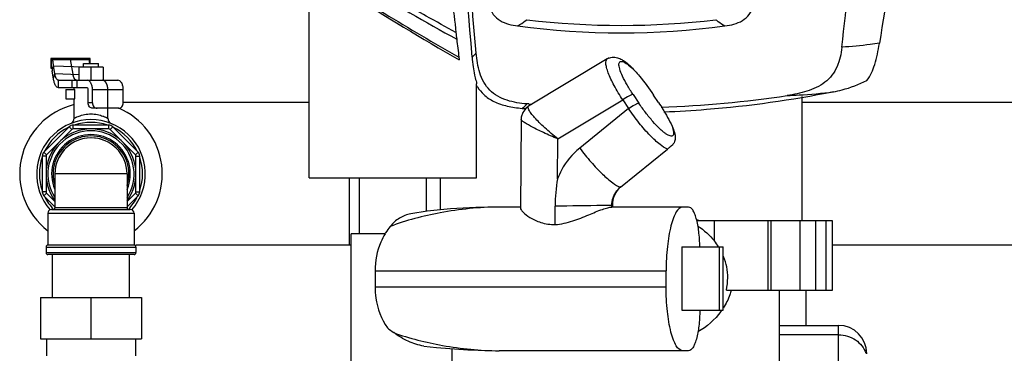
# Model space of a CAD drawing. Header units: millimetres. Extents: x 0 to 4000, y 0 to 3000.
# Tile 82 of 170: x 510 to 1035, y 1764 to 1942. Entities that reach past the tile are written whole.
import ezdxf

# ---------------------------------------------------------------- set-up
doc = ezdxf.new("R2010")
doc.units = ezdxf.units.MM
doc.header["$LTSCALE"] = 219.99956
doc.layers.get('0').update_dxf_attribs({"linetype": 'CONTINUOUS'})
for name, color, linetype in [('ASSI', 7, 'CONTINUOUS'), ('CURVE', 7, 'CONTINUOUS'), ('SUPERFICI', 7, 'CONTINUOUS')]:
    doc.layers.add(name, color=color, linetype=linetype)

msp = doc.modelspace()

# ---------------------------------------------------------------- linework, layer by layer
at = {"color": 7, "linetype": 'CONTINUOUS'}
for p, q in [((664.24, 1858.18), (664.24, 1971.91)), ((526.2, 1921.68), (526.2, 1916.68)), ((547.2, 1921.68), (526.2, 1921.68)), ((526.7, 1917.18), (526.7, 1921.18)), ((526.7, 1921.18), (546.7, 1921.18)), ((543.7, 1917.18), (543.7, 1919.18)), ((543.7, 1919.18), (551.7, 1919.18)), ((547.2, 1919.18), (547.2, 1921.68)), ((551.7, 1917.18), (551.7, 1919.18)), ((823.29, 1921.58), (781.3, 1896.38)), ((823.61, 1921.76), (823.28, 1921.58)), ((526.2, 1916.68), (526.95, 1916.68)), ((526.9, 1915.06), (527.63, 1917.77)), ((527.64, 1910.96), (526.9, 1915.06)), ((528.38, 1913.68), (527.63, 1917.77)), ((541.2, 1917.18), (541.2, 1910.18)), ((554.2, 1917.18), (541.2, 1917.18)), ((547.7, 1917.18), (547.7, 1910.18)), ((554.2, 1917.18), (554.2, 1910.18)), ((753.53, 1858.18), (753.53, 1908.27)), ((534.2, 1905.18), (534.2, 1900.18)), ((534.2, 1905.18), (539.06, 1905.18)), ((538.7, 1905.18), (538.7, 1906.18)), ((539.06, 1900.18), (539.06, 1905.18)), ((546.2, 1898.18), (546.2, 1905.18)), ((548.48, 1898.18), (548.48, 1905.18)), ((564.92, 1898.18), (564.92, 1905.18)), ((534.2, 1900.18), (539.06, 1900.18)), ((538.7, 1889.85), (538.7, 1900.18)), ((664.24, 1898.23), (564.92, 1898.23)), ((781.35, 1897.5), (780.4, 1897.54)), ((781.35, 1897.46), (780.4, 1897.54)), ((850.67, 1898.22), (847.97, 1902.25)), ((927.2, 1835.18), (927.2, 1901.43)), ((1138.7, 1898.23), (927.2, 1898.23)), ((562.46, 1895.18), (548.67, 1895.18)), ((556.7, 1889.85), (556.7, 1895.18)), ((781.3, 1896.38), (781.3, 1896.38)), ((777.26, 1889.31), (776.9, 1841.98)), ((536.05, 1885.3), (522.58, 1871.83)), ((557.23, 1886.18), (538.17, 1886.18)), ((572.82, 1871.83), (559.35, 1885.3)), ((830.27, 1853.14), (855.44, 1873.46)), ((521.7, 1869.71), (521.7, 1850.65)), ((573.7, 1850.65), (573.7, 1869.71)), ((664.24, 1858.18), (753.53, 1858.18)), ((691.04, 1828.18), (691.04, 1858.18)), ((726.73, 1840.17), (726.73, 1858.18)), ((734.2, 1840.94), (734.2, 1858.18)), ((522.58, 1848.53), (528.45, 1842.66)), ((566.95, 1842.66), (572.82, 1848.53)), ((526.7, 1841.18), (568.7, 1841.18)), ((776.9, 1842.49), (765.51, 1842.49)), ((795.45, 1833.13), (795.42, 1842.97)), ((825.74, 1842.49), (825.73, 1843.34)), ((866.69, 1842.49), (825.74, 1842.49)), ((825.99, 1843.33), (826, 1842.49)), ((943.45, 1835.18), (871.07, 1835.18)), ((939.86, 1835.18), (939.86, 1798.18)), ((940.08, 1798.18), (940.08, 1835.18)), ((943.45, 1798.18), (943.45, 1835.18)), ((686.5, 1748.18), (686.5, 1828.18)), ((704.7, 1828.18), (686.5, 1828.18)), ((570.7, 1822.18), (524.7, 1822.18)), ((686.5, 1822.13), (571.7, 1822.13)), ((863.05, 1821.22), (863.05, 1787.45)), ((863.05, 1821.22), (885.21, 1821.22)), ((883.04, 1821.22), (883.04, 1787.45)), ((885.21, 1787.45), (885.21, 1821.22)), ((1124.39, 1822.13), (943.45, 1822.13)), ((570.7, 1817.18), (524.7, 1817.18)), ((527.2, 1794.18), (527.2, 1817.18)), ((568.2, 1794.18), (568.2, 1817.18)), ((699.31, 1808.49), (699.31, 1799.84)), ((854.68, 1799.82), (854.68, 1808.51)), ((886.83, 1798.18), (943.45, 1798.18)), ((914.94, 1798.18), (914.94, 1727.67)), ((929.37, 1779.37), (929.37, 1798.18)), ((520.7, 1794.18), (520.7, 1772.18)), ((520.7, 1794.18), (574.7, 1794.18)), ((547.7, 1794.18), (547.7, 1772.18)), ((574.7, 1794.18), (574.7, 1772.18)), ((863.05, 1787.45), (885.21, 1787.45)), ((914.94, 1779.37), (946.7, 1779.37)), ((520.7, 1772.18), (574.7, 1772.18)), ((523.9, 1772.18), (523.9, 1763.18)), ((571.5, 1772.18), (571.5, 1763.18)), ((740.5, 1748.18), (740.5, 1766.9)), ((866.69, 1765.84), (765.51, 1765.84))]:
    msp.add_line(p, q, dxfattribs=at)
at = {"color": 9, "linetype": 'CONTINUOUS'}
for p, q in [((527.63, 1917.77), (543.71, 1917.31)), ((837, 1902.6), (840.09, 1897.98)), ((548.48, 1898.18), (546.2, 1898.18)), ((796.9, 1878.85), (831.53, 1899.64)), ((831.53, 1899.64), (834.62, 1895.02)), ((834.62, 1895.02), (808.54, 1873.95)), ((537.47, 1883.89), (523.99, 1870.41)), ((537.47, 1883.89), (536.05, 1885.3)), ((538.17, 1884.18), (538.17, 1886.18)), ((557.23, 1884.18), (538.17, 1884.18)), ((557.23, 1884.18), (557.23, 1886.18)), ((557.94, 1883.89), (559.35, 1885.3)), ((571.41, 1870.41), (557.94, 1883.89)), ((796.74, 1857.54), (796.9, 1878.85)), ((523.99, 1870.41), (522.58, 1871.83)), ((571.41, 1870.41), (572.82, 1871.83)), ((523.7, 1869.71), (521.7, 1869.71)), ((523.7, 1869.71), (523.7, 1850.65)), ((571.7, 1850.65), (571.7, 1869.71)), ((571.7, 1869.71), (573.7, 1869.71)), ((685.7, 1822.13), (685.7, 1858.18)), ((523.7, 1850.65), (521.7, 1850.65)), ((523.99, 1849.95), (522.58, 1848.53)), ((523.99, 1849.95), (528.45, 1845.49)), ((566.95, 1845.49), (571.41, 1849.95)), ((571.41, 1849.95), (572.82, 1848.53)), ((571.7, 1850.65), (573.7, 1850.65)), ((566.95, 1842.18), (528.45, 1842.18)), ((825.81, 1843.34), (825.73, 1843.34)), ((524.7, 1839.18), (570.7, 1839.18)), ((880.43, 1824.44), (880.43, 1835.18)), ((909.01, 1835.18), (909.01, 1798.18)), ((910.79, 1798.18), (910.79, 1835.18)), ((925.98, 1835.18), (925.98, 1798.18)), ((926.25, 1798.18), (926.25, 1835.18)), ((934.45, 1835.18), (934.45, 1798.18)), ((523.7, 1821.18), (571.7, 1821.18)), ((523.7, 1818.18), (571.7, 1818.18)), ((699.31, 1808.49), (854.68, 1808.49)), ((854.68, 1799.84), (699.31, 1799.84)), ((946.7, 1750.18), (946.7, 1779.37)), ((946.7, 1774.33), (914.94, 1774.33))]:
    msp.add_line(p, q, dxfattribs=at)
at = {"color": 7, "linetype": 'CONTINUOUS'}
for points in [[(781.3, 1896.38), (779.74, 1895.17), (778.15, 1893), (777.35, 1890.42), (777.26, 1889.31)], [(765.51, 1842.49), (753.03, 1842.25), (739.63, 1841.48), (727.16, 1840.23), (718.37, 1838.91)], [(725.35, 1768.34), (732.18, 1767.53), (748.89, 1766.27), (765.51, 1765.84)]]:
    msp.add_lwpolyline(points, dxfattribs=at)
for centre, radius, start, end in [((2246.79, 2106.31), 1513.95, 185.1253, 186.47365), ((1366.21, 3015.72), 1259, 237.25823, 240.39526), ((830.74, 2360.98), 421.54, 263.1235, 276.8765), ((1949.12, 2073.6), 1214.49, 186.5235, 186.69252), ((830.74, 2349.01), 413.58, 262.3137, 277.6863), ((1873.57, 2064.67), 1138.41, 186.68933, 187.17605), ((826.3, 1916.59), 5.83, 113.0584, 117.5053), ((774.4, 1919.81), 24.36, 210.8768, 212.9008), ((547.7, 1860.18), 38.05, 103.6866, 232.7381), ((830.56, 2493.38), 597.94, 265.27879, 265.44023), ((830.73, 2495.89), 600.46, 272.02469, 278.48631), ((547.7, 1860.18), 38.05, 307.2619, 67.1406), ((830.75, 2466.63), 573.94, 264.70967, 264.89152), ((547.7, 1860.18), 29, 318.5726, 221.4274), ((535.7, 1889.85), 3, 292.025, 360), ((559.7, 1889.85), 3, 180, 247.975), ((547.7, 1860.18), 24, 323.5173, 216.4849), ((547.7, 1860.18), 23, 326.979, 213.0211), ((538.17, 1883.18), 3, 90, 135), ((557.23, 1883.18), 3, 45, 90), ((547.7, 1860.18), 19.25, 68.5821, 179.998), ((524.7, 1869.71), 3, 135, 180), ((570.7, 1869.71), 3, 0, 45), ((874.08, 1843.19), 78.67, 169.488, 180.1589), ((524.7, 1850.65), 3, 180, 225), ((570.7, 1850.65), 3, 315, 360), ((837.95, 1843.68), 12.18, 137.5224, 141.938), ((837.78, 1843.85), 11.95, 128.9607, 137.5431), ((526.7, 1839.18), 2, 90, 180), ((527.45, 1842.18), 1, 270, 360), ((567.95, 1842.18), 1, 180, 270), ((568.7, 1839.18), 2, 0, 90), ((851.76, 1792.44), 47.33, 64.5657, 65.949), ((734.2, 1810.5), 34.49, 147.8987, 149.0365), ((733.17, 1811.17), 33.26, 141.0357, 147.9355), ((854.57, 1803.42), 33.32, 32.5528, 39.1101), ((524.7, 1821.18), 1, 90, 180), ((570.7, 1821.18), 1, 0, 90), ((524.7, 1818.18), 1, 180, 270), ((570.7, 1818.18), 1, 270, 360), ((857.36, 1804.8), 30.2, 347.3332, 359.9675), ((855.22, 1807.96), 35.68, 323.5828, 324.8314), ((748.53, 1829.51), 66.78, 230.3598, 233.9799), ((946.7, 1764.27), 15.1, 0, 90)]:
    msp.add_arc(centre, radius, start, end, dxfattribs=at)
at = {"color": 9, "linetype": 'CONTINUOUS'}
for centre, radius, start, end in [((547.7, 1860.18), 27.52, 71.0696, 108.9304), ((547.7, 1860.18), 27.52, 116.0696, 153.9304), ((538.17, 1883.18), 1, 90, 135), ((557.23, 1883.18), 1, 45, 90), ((547.7, 1860.18), 27.52, 26.0696, 63.9304), ((547.7, 1860.18), 21, 336.8533, 203.1467), ((547.7, 1860.18), 20.25, 342.1784, 197.8217), ((547.7, 1860.18), 27.52, 161.0696, 198.9304), ((524.7, 1869.71), 1, 135, 180), ((570.7, 1869.71), 1, 0, 45), ((547.7, 1860.18), 27.52, 341.0696, 18.9304), ((524.7, 1850.65), 1, 180, 225), ((570.7, 1850.65), 1, 315, 360), ((547.7, 1860.18), 27.52, 206.0696, 223.5619), ((547.7, 1860.18), 27.52, 316.4381, 333.9304)]:
    msp.add_arc(centre, radius, start, end, dxfattribs=at)
at = {"color": 7, "linetype": 'CONTINUOUS'}
for points, knots in [([(948.48, 1927.76), (951.01, 1950.39), (960.47, 2041.14), (967.34, 2132.15), (971.14, 2200.51)], [0, 0, 0, 0, 0.249593, 1, 1, 1, 1]), ([(753.32, 1924.7), (751.5, 1945.67), (743.95, 2029.59), (735.34, 2113.42), (728.29, 2176.25)], [0, 0, 0, 0, 0.24973, 1, 1, 1, 1]), ([(751.11, 1922.51), (748.06, 1961.21), (741.02, 2038.84), (733.08, 2116.38), (728.86, 2155.28)], [0, 0, 0, 0, 0.498039, 1, 1, 1, 1]), ([(993.62, 2112.18), (991.8, 2095.94), (984.59, 2035.03), (975.81, 1974.3), (968.52, 1929.9)], [0, 0, 0, 0, 0.266403, 1, 1, 1, 1]), ([(760.18, 1949.57), (760.72, 1948.03), (762.18, 1945.04), (765.97, 1941.75), (770.59, 1939.97), (773.8, 1939.37), (775.42, 1939.15)], [0, 0, 0, 0, 0.24988, 0.499387, 0.749581, 1, 1, 1, 1]), ([(886.06, 1939.15), (887.67, 1939.37), (890.89, 1939.97), (895.51, 1941.75), (899.3, 1945.04), (900.76, 1948.03), (901.3, 1949.57)], [0, 0, 0, 0, 0.250422, 0.500618, 0.750134, 1, 1, 1, 1]), ([(961.77, 1910.03), (963.79, 1912.46), (966.56, 1919.16), (967.89, 1926.03), (968.51, 1929.85)], [0, 0, 0, 0, 0.448965, 1, 1, 1, 1]), ([(780.4, 1897.54), (776.82, 1897.84), (769.7, 1898.85), (759.75, 1904.07), (754.64, 1914.05), (753.63, 1921.14), (753.32, 1924.7)], [0, 0, 0, 0, 0.251348, 0.500722, 0.749646, 1, 1, 1, 1]), ([(948.48, 1927.76), (948.08, 1924.23), (946.98, 1918.89), (943.37, 1912.68), (938.22, 1907.63), (929.88, 1903.93), (922.88, 1902.53), (919.34, 1902)], [0, 0, 0, 0, 0.24927, 0.374292, 0.499415, 0.749268, 1, 1, 1, 1]), ([(527.63, 1917.77), (527.64, 1918.34), (527.62, 1919.27), (527.39, 1920.39), (527.1, 1920.99), (526.81, 1921.18), (526.7, 1921.18)], [0, 0, 0, 0, 0.461031, 0.749529, 0.913286, 1, 1, 1, 1]), ([(547.02, 1919.19), (547, 1919.45), (546.96, 1919.92), (546.89, 1920.47), (546.83, 1920.82), (546.79, 1921.01), (546.76, 1921.11), (546.72, 1921.18), (546.7, 1921.18)], [0, 0, 0, 0, 0.386118, 0.699832, 0.820503, 0.912365, 0.972333, 1, 1, 1, 1]), ([(744.07, 1922.46), (744.11, 1922.2), (744.16, 1921.74), (744.22, 1921.28), (744.25, 1921.08)], [0, 0, 0, 0, 0.558071, 1, 1, 1, 1]), ([(751.11, 1922.51), (751.24, 1920.79), (751.58, 1917.58), (752.37, 1913.35), (753.05, 1910.35), (753.53, 1908.8), (753.53, 1908.27)], [0, 0, 0, 0, 0.358015, 0.669374, 0.8907, 1, 1, 1, 1]), ([(824.02, 1921.95), (824.39, 1922.11), (825.68, 1922.53), (827.09, 1922.52), (828.01, 1922.34)], [0, 0, 0, 0, 0.301584, 1, 1, 1, 1]), ([(830.53, 1921.45), (831.17, 1921.13), (833.94, 1919.42), (836.27, 1917.1), (837.95, 1915.22)], [0, 0, 0, 0, 0.221468, 1, 1, 1, 1]), ([(526.7, 1917.18), (526.75, 1917.18), (526.9, 1917.03), (526.93, 1916.84), (526.95, 1916.7)], [0, 0, 0, 0, 0.243122, 1, 1, 1, 1]), ([(526.95, 1916.7), (526.98, 1916.49), (526.99, 1915.94), (526.94, 1915.39), (526.9, 1915.06)], [0, 0, 0, 0, 0.381876, 1, 1, 1, 1]), ([(837.95, 1915.22), (838.82, 1914.26), (842.39, 1910.11), (845.65, 1905.71), (847.97, 1902.25)], [0, 0, 0, 0, 0.23766, 1, 1, 1, 1]), ([(943.93, 1903.97), (945.49, 1904.28), (951.62, 1905.68), (957.59, 1907.89), (961.77, 1910.04)], [0, 0, 0, 0, 0.253251, 1, 1, 1, 1]), ([(753.95, 1906.58), (754.91, 1905.09), (757.43, 1902.03), (762.89, 1898.41), (769.96, 1896.12), (775.16, 1895.4), (777.83, 1895.15)], [0, 0, 0, 0, 0.193576, 0.428142, 0.706071, 1, 1, 1, 1]), ([(943.93, 1903.96), (921.61, 1899.48), (891.45, 1895.25), (861.14, 1893.44), (853.54, 1893.14)], [0, 0, 0, 0, 0.74959, 1, 1, 1, 1]), ([(548.67, 1895.18), (548.35, 1895.18), (547.67, 1895.35), (546.56, 1896.28), (546.2, 1897.43), (546.2, 1898.18)], [0, 0, 0, 0, 0.22888, 0.471875, 1, 1, 1, 1]), ([(548.48, 1898.18), (548.48, 1897.43), (548.84, 1896.28), (549.95, 1895.35), (550.62, 1895.18), (550.95, 1895.18)], [0, 0, 0, 0, 0.528125, 0.77112, 1, 1, 1, 1]), ([(562.46, 1895.18), (562.78, 1895.18), (563.46, 1895.35), (564.57, 1896.28), (564.92, 1897.43), (564.92, 1898.18)], [0, 0, 0, 0, 0.22888, 0.471875, 1, 1, 1, 1]), ([(850.67, 1898.22), (851.41, 1897.12), (854.03, 1893.06), (856.41, 1888.83), (857.85, 1885.63)], [0, 0, 0, 0, 0.274045, 1, 1, 1, 1]), ([(857.85, 1885.63), (858.35, 1884.52), (859.15, 1882.47), (859.7, 1879.43), (859.05, 1876.54), (857.65, 1875.22), (856.86, 1874.59)], [0, 0, 0, 0, 0.300169, 0.543802, 0.751764, 1, 1, 1, 1]), ([(856.86, 1874.59), (856.76, 1874.5), (856.29, 1874.13), (855.8, 1873.76), (855.44, 1873.46)], [0, 0, 0, 0, 0.21709, 1, 1, 1, 1]), ([(830.46, 1853.26), (829.09, 1852.15), (826.74, 1849.08), (825.96, 1845.29), (825.99, 1843.33)], [0, 0, 0, 0, 0.472667, 1, 1, 1, 1]), ([(776.9, 1841.98), (776.9, 1841.66), (777.32, 1840.88), (778.88, 1839.08), (782.35, 1836.53), (788.1, 1833.88), (792.86, 1833.15), (795.45, 1833.13)], [0, 0, 0, 0, 0.044453, 0.117222, 0.33748, 0.637493, 1, 1, 1, 1]), ([(795.45, 1833.13), (798.63, 1833.38), (804.78, 1834.87), (813, 1838.16), (819.15, 1840.8), (823.27, 1842.15), (825, 1842.49), (825.74, 1842.49)], [0, 0, 0, 0, 0.300963, 0.59021, 0.835663, 0.930272, 1, 1, 1, 1]), ([(863.5, 1842.49), (862.08, 1842.49), (860, 1840.11), (858.44, 1836.55), (856.53, 1830.38), (855.09, 1820.95), (854.68, 1812.86), (854.68, 1808.51)], [0, 0, 0, 0, 0.116607, 0.212415, 0.334141, 0.641717, 1, 1, 1, 1]), ([(872.67, 1821.23), (872.62, 1824.01), (872.29, 1829.13), (871.27, 1835.08), (869.99, 1838.89), (868.94, 1841.1), (867.58, 1842.49), (866.69, 1842.49)], [0, 0, 0, 0, 0.363528, 0.669541, 0.789225, 0.883103, 1, 1, 1, 1]), ([(718.37, 1838.91), (716.26, 1838.52), (712.05, 1836.86), (708.73, 1833.84), (707.31, 1832.09)], [0, 0, 0, 0, 0.487468, 1, 1, 1, 1]), ([(704.63, 1828.25), (703.76, 1826.8), (700.66, 1820.66), (699.31, 1813.67), (699.31, 1808.49)], [0, 0, 0, 0, 0.245403, 1, 1, 1, 1]), ([(699.31, 1799.84), (699.31, 1797.88), (699.86, 1790.25), (702.67, 1782.74), (705.93, 1778.09)], [0, 0, 0, 0, 0.256691, 1, 1, 1, 1]), ([(863.5, 1765.84), (862.08, 1765.84), (860, 1768.22), (858.44, 1771.79), (856.53, 1777.95), (855.09, 1787.39), (854.68, 1795.48), (854.68, 1799.82)], [0, 0, 0, 0, 0.116563, 0.212379, 0.334132, 0.641732, 1, 1, 1, 1]), ([(889.36, 1798.18), (889.15, 1797.32), (888.18, 1793.98), (886.62, 1790.82), (885.22, 1788.64)], [0, 0, 0, 0, 0.254064, 1, 1, 1, 1]), ([(872.68, 1787.44), (872.64, 1784.62), (872.32, 1779.43), (871.31, 1773.39), (870.02, 1769.51), (868.96, 1767.27), (867.59, 1765.84), (866.69, 1765.84)], [0, 0, 0, 0, 0.362904, 0.669287, 0.789246, 0.883291, 1, 1, 1, 1]), ([(725.35, 1768.34), (722.49, 1768.73), (716.8, 1770.67), (711.7, 1773.72), (709.26, 1775.5)], [0, 0, 0, 0, 0.489132, 1, 1, 1, 1])]:
    msp.add_open_spline(points, degree=3, knots=knots, dxfattribs=at)
at = {"color": 9, "linetype": 'CONTINUOUS'}
for points, knots in [([(742.49, 1935.62), (737.21, 1938.53), (723.61, 1946.03), (702.09, 1958.5), (685.88, 1968.09), (677.94, 1973.01)], [0, 0, 0, 0, 0.242656, 0.62445, 1, 1, 1, 1]), ([(677.01, 1970.58), (682.37, 1967.26), (704.09, 1953.99), (726.14, 1941.28), (742.91, 1932.06)], [0, 0, 0, 0, 0.247912, 1, 1, 1, 1]), ([(690.57, 1954.43), (695.09, 1951.57), (712.73, 1940.59), (730.64, 1930.04), (744.07, 1922.46)], [0, 0, 0, 0, 0.25733, 1, 1, 1, 1]), ([(775.42, 1939.15), (775.83, 1939.38), (777.52, 1940.38), (779.11, 1941.53), (780.27, 1942.47)], [0, 0, 0, 0, 0.23975, 1, 1, 1, 1]), ([(881.21, 1942.47), (881.61, 1942.15), (883.15, 1940.95), (884.79, 1939.86), (886.06, 1939.15)], [0, 0, 0, 0, 0.26082, 1, 1, 1, 1]), ([(968.52, 1929.9), (966.88, 1929.66), (960.23, 1928.75), (953.53, 1928.11), (948.48, 1927.77)], [0, 0, 0, 0, 0.246336, 1, 1, 1, 1]), ([(753.32, 1924.7), (753.12, 1924.48), (752.43, 1923.71), (751.68, 1922.98), (751.11, 1922.52)], [0, 0, 0, 0, 0.285382, 1, 1, 1, 1]), ([(831.53, 1899.64), (829.89, 1902.16), (827.07, 1906.91), (824.25, 1912.7), (822.92, 1916.75), (822.4, 1919.12), (822.55, 1921.14), (823.28, 1921.58)], [0, 0, 0, 0, 0.373569, 0.682793, 0.802098, 0.894055, 1, 1, 1, 1]), ([(837, 1902.6), (835.89, 1904.26), (833.9, 1907.44), (831.49, 1911.96), (830.1, 1915.33), (829.55, 1917.55), (829.45, 1918.74), (829.61, 1919.66), (830.48, 1920.48), (832.54, 1919.82), (834.98, 1918.04), (836.9, 1916.29), (837.95, 1915.22)], [0, 0, 0, 0, 0.20659, 0.387811, 0.529227, 0.582326, 0.623012, 0.652388, 0.675559, 0.736338, 0.845054, 1, 1, 1, 1]), ([(837, 1902.6), (836.73, 1902.6), (835.98, 1902.31), (834.12, 1901.4), (832.59, 1900.4), (831.53, 1899.64)], [0, 0, 0, 0, 0.129821, 0.373606, 1, 1, 1, 1]), ([(919.34, 1902), (921.43, 1902.08), (929.65, 1902.46), (937.85, 1903.19), (943.93, 1903.96)], [0, 0, 0, 0, 0.254343, 1, 1, 1, 1]), ([(777.83, 1895.14), (778.03, 1895.28), (778.95, 1896.01), (779.77, 1896.86), (780.4, 1897.54)], [0, 0, 0, 0, 0.210367, 1, 1, 1, 1]), ([(834.62, 1895.02), (835.68, 1895.78), (837.22, 1896.78), (839.07, 1897.69), (839.82, 1897.98), (840.09, 1897.98)], [0, 0, 0, 0, 0.626395, 0.87018, 1, 1, 1, 1]), ([(857.85, 1885.63), (858.21, 1884.62), (858.68, 1883.12), (858.72, 1880.89), (857.66, 1880.29), (856.73, 1880.43), (855.64, 1880.9), (854.33, 1881.72), (852.84, 1882.89), (850.5, 1885), (847.39, 1888.31), (843.67, 1892.88), (841.26, 1896.23), (840.09, 1897.98)], [0, 0, 0, 0, 0.103537, 0.162053, 0.183796, 0.21128, 0.249099, 0.298617, 0.359914, 0.431948, 0.602404, 0.797149, 1, 1, 1, 1]), ([(538.7, 1889.85), (538.71, 1889.86), (538.78, 1889.88), (538.9, 1889.96), (539.13, 1890.07), (539.42, 1890.22), (539.8, 1890.4), (540.44, 1890.69), (541.4, 1891.07), (542.73, 1891.51), (544.84, 1892.01), (546.54, 1892.18), (547.7, 1892.18)], [0, 0, 0, 0, 0.005404, 0.021502, 0.047821, 0.083748, 0.128508, 0.181317, 0.30806, 0.458487, 0.627676, 1, 1, 1, 1]), ([(547.7, 1892.18), (548.3, 1892.18), (549.46, 1892.12), (551.14, 1891.87), (552.67, 1891.51), (553.82, 1891.13), (554.63, 1890.82), (555.15, 1890.6), (555.6, 1890.4), (555.98, 1890.21), (556.27, 1890.08), (556.52, 1889.94), (556.59, 1889.92), (556.71, 1889.83), (556.7, 1889.85)], [0, 0, 0, 0, 0.189945, 0.372591, 0.541704, 0.692064, 0.758696, 0.818764, 0.87155, 0.916289, 0.9522, 0.978508, 0.994599, 1, 1, 1, 1]), ([(796.9, 1878.85), (794.52, 1880.79), (791.15, 1883.66), (787.06, 1887.54), (784.63, 1890.03), (782.72, 1892.35), (781.43, 1894.02), (780.71, 1896.03), (781.3, 1896.38)], [0, 0, 0, 0, 0.383411, 0.552891, 0.701083, 0.822794, 0.913735, 1, 1, 1, 1]), ([(855.44, 1873.46), (853.97, 1873.91), (850.69, 1876.26), (845.71, 1880.95), (840.1, 1887.44), (836.42, 1892.38), (834.62, 1895.02)], [0, 0, 0, 0, 0.152415, 0.388653, 0.683088, 1, 1, 1, 1]), ([(796.9, 1878.85), (794.33, 1879.96), (789.63, 1881.99), (784.18, 1884.64), (780.73, 1886.53), (778.91, 1887.65), (777.83, 1888.47), (777.26, 1889.07), (777.26, 1889.31)], [0, 0, 0, 0, 0.374382, 0.686515, 0.808892, 0.90352, 0.967301, 1, 1, 1, 1]), ([(808.54, 1873.95), (804.6, 1870.77), (800.14, 1865.33), (797.34, 1859.14), (796.74, 1857.54)], [0, 0, 0, 0, 0.74735, 1, 1, 1, 1]), ([(808.54, 1873.95), (810.46, 1871.4), (814.36, 1866.62), (820.24, 1860.36), (825.42, 1855.83), (828.78, 1853.57), (830.27, 1853.14)], [0, 0, 0, 0, 0.315703, 0.609889, 0.846674, 1, 1, 1, 1]), ([(765.51, 1842.49), (754.99, 1842.49), (735.23, 1840.3), (715.93, 1835.47), (707.31, 1832.09)], [0, 0, 0, 0, 0.531926, 1, 1, 1, 1]), ([(825.73, 1843.34), (824.09, 1843.33), (813.99, 1843.24), (803.88, 1843.1), (795.42, 1842.97)], [0, 0, 0, 0, 0.162237, 1, 1, 1, 1]), ([(825.99, 1843.33), (825.99, 1843.34), (825.9, 1843.32), (825.86, 1843.34), (825.81, 1843.34)], [0, 0, 0, 0, 0.251965, 1, 1, 1, 1]), ([(709.26, 1775.5), (717.69, 1772.41), (736.33, 1767.88), (755.4, 1765.84), (765.51, 1765.84)], [0, 0, 0, 0, 0.470675, 1, 1, 1, 1]), ([(946.7, 1774.33), (949.88, 1774.33), (956.21, 1772.58), (960.36, 1767.32), (961.25, 1764.48)], [0, 0, 0, 0, 0.516304, 1, 1, 1, 1])]:
    msp.add_open_spline(points, degree=3, knots=knots, dxfattribs=at)
at = {"color": 7, "linetype": 'CONTINUOUS'}
for points in [[(828.01, 1922.34), (828.89, 1922.17), (829.74, 1921.85), (830.53, 1921.45)], [(825.73, 1843.34), (825.7, 1846.1), (826.66, 1849.02), (828.36, 1851.2)], [(871.65, 1832.38), (874.93, 1830.19), (877.94, 1827.5), (880.43, 1824.44)], [(887.56, 1804.79), (887.56, 1808.62), (886.8, 1812.51), (885.38, 1816.06)], [(883.94, 1786.78), (880.69, 1782.38), (876.37, 1778.66), (871.64, 1775.91)]]:
    msp.add_open_spline(points, degree=3, dxfattribs=at)
at = {"layer": 'ASSI', "color": 7, "linetype": 'CONTINUOUS'}
for p, q in [((528.45, 1860.18), (528.45, 1842.18)), ((566.95, 1860.18), (566.95, 1842.18)), ((524.7, 1839.18), (524.7, 1822.18)), ((570.7, 1839.18), (570.7, 1822.18)), ((523.7, 1821.18), (523.7, 1818.18)), ((571.7, 1821.18), (571.7, 1818.18))]:
    msp.add_line(p, q, dxfattribs=at)
at = {"layer": 'ASSI', "color": 9, "linetype": 'CONTINUOUS'}
msp.add_line((566.95, 1860.18), (528.45, 1860.18), dxfattribs=at)
at = {"layer": 'ASSI', "color": 7, "linetype": 'CONTINUOUS'}
msp.add_arc((547.7, 1860.18), 19.25, 0, 180, dxfattribs=at)
at = {"layer": 'CURVE', "color": 40, "linetype": 'CONTINUOUS'}
for p, q in [((538.12, 1913.4), (536.7, 1921.18)), ((556.7, 1895.18), (556.7, 1905.18))]:
    msp.add_line(p, q, dxfattribs=at)
for points, knots in [([(539.96, 1910.18), (539.94, 1910.19), (539.89, 1910.2), (539.82, 1910.21), (539.76, 1910.23), (539.71, 1910.24), (539.68, 1910.25), (539.65, 1910.26), (539.62, 1910.26), (539.61, 1910.27), (539.6, 1910.27), (539.59, 1910.27), (539.58, 1910.27), (539.58, 1910.27), (539.58, 1910.28), (539.57, 1910.28), (539.57, 1910.28), (539.56, 1910.29), (539.55, 1910.3), (539.53, 1910.31), (539.52, 1910.32), (539.49, 1910.34), (539.45, 1910.37), (539.4, 1910.41), (539.34, 1910.46), (539.3, 1910.49), (539.28, 1910.51), (539.26, 1910.52), (539.24, 1910.53), (539.23, 1910.54), (539.23, 1910.55), (539.22, 1910.55), (539.22, 1910.55), (539.21, 1910.56), (539.21, 1910.56), (539.21, 1910.57), (539.2, 1910.57), (539.19, 1910.59), (539.18, 1910.61), (539.16, 1910.64), (539.13, 1910.67), (539.1, 1910.71), (539.07, 1910.76), (539.04, 1910.8), (539.01, 1910.84), (538.98, 1910.88), (538.95, 1910.92), (538.93, 1910.95), (538.92, 1910.97), (538.91, 1910.98), (538.9, 1910.99), (538.89, 1911), (538.89, 1911.01), (538.88, 1911.01), (538.88, 1911.01), (538.88, 1911.02), (538.88, 1911.02), (538.87, 1911.03), (538.87, 1911.04), (538.86, 1911.06), (538.85, 1911.08), (538.84, 1911.1), (538.82, 1911.14), (538.8, 1911.19), (538.77, 1911.25), (538.74, 1911.32), (538.71, 1911.38), (538.68, 1911.44), (538.66, 1911.5), (538.63, 1911.55), (538.61, 1911.59), (538.6, 1911.61), (538.59, 1911.63), (538.59, 1911.64), (538.58, 1911.65), (538.58, 1911.66), (538.58, 1911.67), (538.58, 1911.67), (538.57, 1911.69), (538.56, 1911.72), (538.55, 1911.76), (538.54, 1911.79), (538.52, 1911.84), (538.49, 1911.93), (538.45, 1912.05), (538.41, 1912.17), (538.39, 1912.26), (538.37, 1912.31), (538.36, 1912.35), (538.35, 1912.38), (538.34, 1912.4), (538.34, 1912.42), (538.33, 1912.43), (538.33, 1912.44), (538.33, 1912.44), (538.33, 1912.45), (538.32, 1912.46), (538.32, 1912.48), (538.31, 1912.51), (538.31, 1912.55), (538.29, 1912.61), (538.28, 1912.68), (538.26, 1912.77), (538.23, 1912.89), (538.2, 1913.04), (538.16, 1913.22), (538.13, 1913.34), (538.12, 1913.4)], [0, 0, 0, 0, 0.03125, 0.0625, 0.09375, 0.109375, 0.125, 0.140625, 0.148438, 0.15625, 0.160156, 0.164062, 0.166016, 0.166992, 0.167969, 0.169922, 0.171875, 0.175781, 0.179688, 0.1875, 0.195312, 0.203125, 0.21875, 0.25, 0.28125, 0.296875, 0.304688, 0.3125, 0.320312, 0.324219, 0.328125, 0.330078, 0.332031, 0.333008, 0.333984, 0.335938, 0.339844, 0.34375, 0.351562, 0.359375, 0.375, 0.390625, 0.40625, 0.421875, 0.4375, 0.453125, 0.46875, 0.476562, 0.484375, 0.488281, 0.492188, 0.496094, 0.498047, 0.499023, 0.5, 0.500977, 0.501953, 0.503906, 0.507812, 0.511719, 0.515625, 0.523438, 0.53125, 0.546875, 0.5625, 0.578125, 0.59375, 0.609375, 0.625, 0.640625, 0.648438, 0.65625, 0.660156, 0.664062, 0.666016, 0.666992, 0.667969, 0.669922, 0.671875, 0.679688, 0.6875, 0.695312, 0.703125, 0.71875, 0.75, 0.78125, 0.796875, 0.804688, 0.8125, 0.820312, 0.824219, 0.828125, 0.830078, 0.832031, 0.833008, 0.833984, 0.835938, 0.839844, 0.84375, 0.851562, 0.859375, 0.875, 0.890625, 0.90625, 0.9375, 0.96875, 1, 1, 1, 1]), ([(556.64, 1906.18), (556.63, 1906.24), (556.61, 1906.38), (556.57, 1906.58), (556.54, 1906.75), (556.51, 1906.88), (556.5, 1906.98), (556.48, 1907.07), (556.47, 1907.14), (556.46, 1907.18), (556.45, 1907.21), (556.45, 1907.23), (556.45, 1907.25), (556.45, 1907.25), (556.44, 1907.26), (556.44, 1907.27), (556.43, 1907.29), (556.43, 1907.31), (556.42, 1907.34), (556.4, 1907.37), (556.39, 1907.42), (556.37, 1907.48), (556.33, 1907.59), (556.28, 1907.74), (556.23, 1907.89), (556.19, 1908), (556.17, 1908.06), (556.16, 1908.1), (556.14, 1908.14), (556.13, 1908.17), (556.13, 1908.19), (556.12, 1908.2), (556.12, 1908.21), (556.11, 1908.22), (556.11, 1908.23), (556.11, 1908.24), (556.1, 1908.26), (556.08, 1908.28), (556.06, 1908.31), (556.04, 1908.37), (556, 1908.43), (555.96, 1908.51), (555.91, 1908.58), (555.87, 1908.66), (555.83, 1908.74), (555.79, 1908.8), (555.77, 1908.86), (555.74, 1908.89), (555.72, 1908.93), (555.71, 1908.96), (555.69, 1908.99), (555.68, 1909.01), (555.67, 1909.03), (555.67, 1909.04), (555.66, 1909.04), (555.66, 1909.05), (555.66, 1909.05), (555.65, 1909.06), (555.64, 1909.07), (555.63, 1909.08), (555.62, 1909.09), (555.6, 1909.11), (555.58, 1909.14), (555.56, 1909.16), (555.53, 1909.19), (555.5, 1909.23), (555.46, 1909.28), (555.4, 1909.34), (555.35, 1909.39), (555.3, 1909.45), (555.25, 1909.51), (555.21, 1909.56), (555.18, 1909.59), (555.16, 1909.61), (555.15, 1909.62), (555.14, 1909.64), (555.13, 1909.65), (555.12, 1909.66), (555.12, 1909.66), (555.12, 1909.66), (555.12, 1909.66), (555.11, 1909.67), (555.11, 1909.67), (555.1, 1909.68), (555.08, 1909.68), (555.06, 1909.7), (555.04, 1909.71), (555.01, 1909.73), (554.97, 1909.75), (554.91, 1909.8), (554.83, 1909.84), (554.75, 1909.89), (554.69, 1909.93), (554.65, 1909.96), (554.61, 1909.98), (554.58, 1910), (554.55, 1910.02), (554.54, 1910.03), (554.52, 1910.04), (554.51, 1910.04), (554.51, 1910.05), (554.5, 1910.05), (554.5, 1910.05), (554.5, 1910.05), (554.5, 1910.05), (554.49, 1910.05), (554.48, 1910.05), (554.46, 1910.06), (554.45, 1910.06), (554.43, 1910.07), (554.39, 1910.07), (554.34, 1910.08), (554.28, 1910.09), (554.22, 1910.11), (554.16, 1910.12), (554.08, 1910.14), (553.98, 1910.16), (553.9, 1910.17), (553.86, 1910.18)], [0, 0, 0, 0, 0.03125, 0.0625, 0.09375, 0.109375, 0.125, 0.140625, 0.148438, 0.15625, 0.160156, 0.164062, 0.166016, 0.166992, 0.167969, 0.169922, 0.171875, 0.175781, 0.179688, 0.1875, 0.195312, 0.203125, 0.21875, 0.25, 0.28125, 0.296875, 0.304688, 0.3125, 0.320312, 0.324219, 0.328125, 0.330078, 0.332031, 0.333008, 0.333984, 0.335938, 0.339844, 0.34375, 0.351562, 0.359375, 0.375, 0.390625, 0.40625, 0.421875, 0.4375, 0.453125, 0.460938, 0.46875, 0.476562, 0.484375, 0.488281, 0.492188, 0.496094, 0.498047, 0.499023, 0.5, 0.500977, 0.501953, 0.503906, 0.507812, 0.511719, 0.515625, 0.523438, 0.53125, 0.539062, 0.546875, 0.5625, 0.578125, 0.59375, 0.609375, 0.625, 0.640625, 0.648438, 0.652344, 0.65625, 0.660156, 0.664062, 0.665039, 0.666016, 0.666504, 0.666992, 0.667969, 0.669922, 0.671875, 0.675781, 0.679688, 0.6875, 0.695312, 0.703125, 0.71875, 0.75, 0.765625, 0.78125, 0.796875, 0.804688, 0.8125, 0.820312, 0.824219, 0.828125, 0.830078, 0.832031, 0.833008, 0.833496, 0.833984, 0.834961, 0.835938, 0.839844, 0.84375, 0.847656, 0.851562, 0.859375, 0.875, 0.890625, 0.90625, 0.921875, 0.9375, 0.96875, 1, 1, 1, 1]), ([(556.7, 1905.18), (556.7, 1905.2), (556.7, 1905.24), (556.7, 1905.28), (556.7, 1905.31), (556.7, 1905.33), (556.7, 1905.33), (556.7, 1905.35), (556.7, 1905.36), (556.7, 1905.39), (556.7, 1905.42), (556.7, 1905.46), (556.7, 1905.48), (556.7, 1905.5), (556.7, 1905.51), (556.69, 1905.52), (556.69, 1905.54), (556.69, 1905.56), (556.69, 1905.58), (556.69, 1905.61), (556.69, 1905.63), (556.69, 1905.65), (556.69, 1905.66), (556.69, 1905.67), (556.69, 1905.68), (556.69, 1905.69), (556.69, 1905.71), (556.68, 1905.73), (556.68, 1905.77), (556.68, 1905.79), (556.68, 1905.81), (556.68, 1905.83), (556.68, 1905.84), (556.68, 1905.85), (556.67, 1905.87), (556.67, 1905.89), (556.67, 1905.92), (556.67, 1905.95), (556.67, 1905.97), (556.66, 1905.99), (556.66, 1906), (556.66, 1906.01), (556.66, 1906.02), (556.66, 1906.05), (556.66, 1906.08), (556.65, 1906.12), (556.65, 1906.15), (556.64, 1906.18)], [0, 0, 0, 0, 0.0625, 0.125, 0.140625, 0.15625, 0.164062, 0.171875, 0.1875, 0.21875, 0.25, 0.28125, 0.3125, 0.328125, 0.335938, 0.34375, 0.359375, 0.375, 0.40625, 0.4375, 0.46875, 0.484375, 0.492188, 0.5, 0.507812, 0.515625, 0.53125, 0.5625, 0.59375, 0.625, 0.640625, 0.65625, 0.664062, 0.671875, 0.6875, 0.71875, 0.75, 0.78125, 0.8125, 0.828125, 0.835938, 0.84375, 0.859375, 0.875, 0.90625, 0.9375, 1, 1, 1, 1])]:
    msp.add_open_spline(points, degree=3, knots=knots, dxfattribs=at)
at = {"layer": 'SUPERFICI', "color": 9, "linetype": 'CONTINUOUS'}
for p, q in [((527.64, 1910.96), (528.38, 1913.68)), ((528.38, 1913.68), (541.2, 1913.31)), ((530.38, 1906.18), (530.38, 1910.18)), ((537.67, 1906.18), (537.67, 1910.18)), ((540.38, 1906.18), (540.38, 1910.18)), ((548.48, 1905.18), (564.92, 1905.18))]:
    msp.add_line(p, q, dxfattribs=at)
at = {"layer": 'SUPERFICI', "color": 7, "linetype": 'CONTINUOUS'}
for p, q in [((530.38, 1910.18), (562.08, 1910.18)), ((545.63, 1906.18), (530.38, 1906.18))]:
    msp.add_line(p, q, dxfattribs=at)
for points, knots in [([(530.38, 1910.18), (530.16, 1910.18), (529.65, 1910.4), (529.12, 1911.17), (528.67, 1912.29), (528.47, 1913.18), (528.38, 1913.68)], [0, 0, 0, 0, 0.155453, 0.36185, 0.64304, 1, 1, 1, 1]), ([(530.38, 1906.18), (530.08, 1906.18), (529.59, 1906.39), (529.11, 1906.9), (528.58, 1907.7), (528.05, 1909.07), (527.77, 1910.28), (527.64, 1910.96)], [0, 0, 0, 0, 0.155304, 0.250389, 0.36246, 0.643382, 1, 1, 1, 1]), ([(548.48, 1905.18), (548.48, 1905.82), (548.35, 1907.05), (547.77, 1908.66), (546.88, 1909.84), (546.02, 1910.18), (545.63, 1910.18)], [0, 0, 0, 0, 0.308684, 0.586843, 0.815054, 1, 1, 1, 1]), ([(564.92, 1905.18), (564.92, 1905.82), (564.79, 1907.05), (564.21, 1908.66), (563.32, 1909.84), (562.46, 1910.18), (562.08, 1910.18)], [0, 0, 0, 0, 0.308684, 0.586843, 0.815054, 1, 1, 1, 1]), ([(546.2, 1905.18), (546.2, 1905.31), (546.17, 1905.68), (545.9, 1906.18), (545.63, 1906.18)], [0, 0, 0, 0, 0.321994, 1, 1, 1, 1])]:
    msp.add_open_spline(points, degree=3, knots=knots, dxfattribs=at)

doc.saveas('drawing.dxf')
